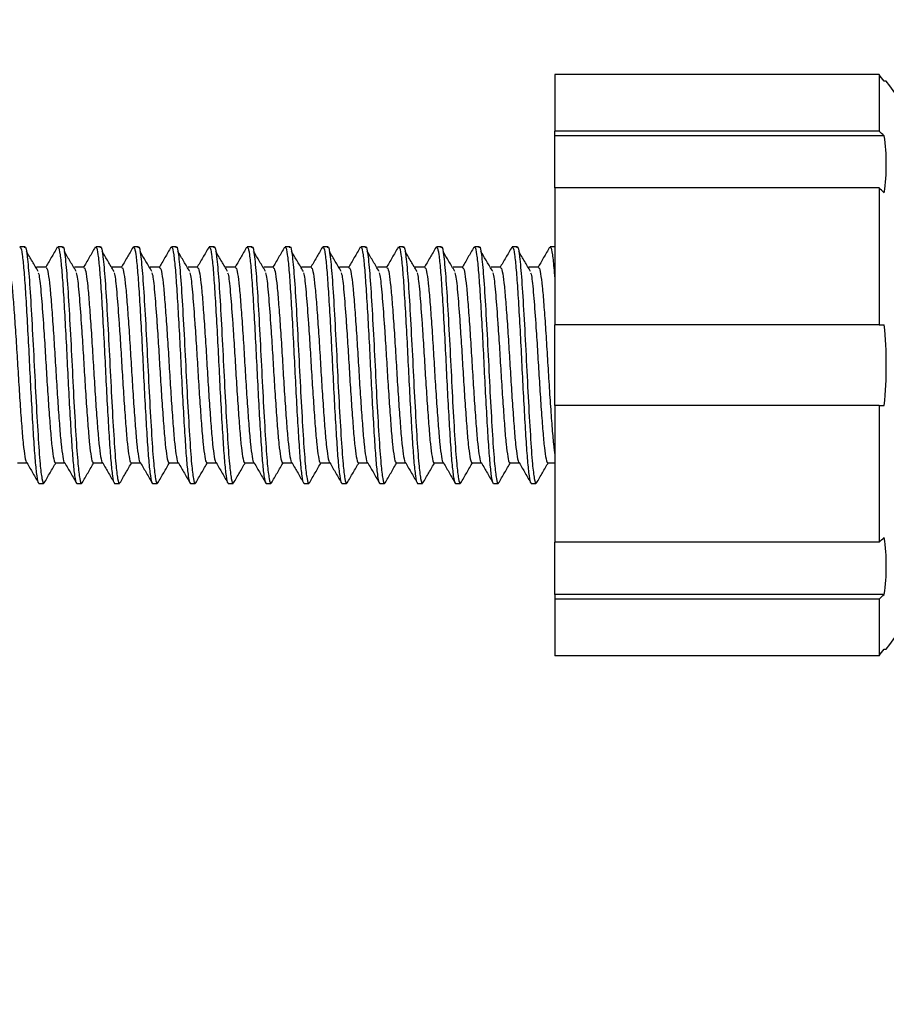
# Model space of a CAD drawing. Header units: millimetres. Extents: x 326 to 586, y 26 to 210.
# Tile 5 of 10: x 431 to 440, y 144 to 154. Entities that reach past the tile are written whole.
import ezdxf

# ---------------------------------------------------------------- set-up
doc = ezdxf.new("R2010")
doc.units = ezdxf.units.MM
doc.header["$PDSIZE"] = -1
doc.layers.add('1轮廓实线层', color=7, linetype='Continuous')
doc.layers.add('7标注层', color=3, linetype='Continuous')
doc.styles.add('SLDTEXTSTYLE5', font='TXT', dxfattribs={"width": 0.7})
doc.dimstyles.new('SLDDIMSTYLE1', dxfattribs={"dimtxt": 3.5, "dimasz": 4.08, "dimexe": 0, "dimexo": 0.0625, "dimgap": 0.875, "dimtad": 2, "dimlfac": 2, "dimrnd": 1e-09, "dimzin": 4, "dimdsep": 46, "dimtxsty": 'SLDTEXTSTYLE5', "dimsah": 1, "dimcen": 0.09, "dimadec": 0, "dimazin": 1, "dimtfac": 1, "dimtmove": 0, "dimatfit": 0, "dimfxl": 1, "dimfrac": 2, "dimtolj": 1, "dimtzin": 12, "dimarcsym": 0})
doc.dimstyles.new('SLDDIMSTYLE2', dxfattribs={"dimtxt": 3.5, "dimasz": 4.08, "dimexe": 0, "dimexo": 0.0625, "dimgap": 0.875, "dimtad": 2, "dimlfac": 2, "dimrnd": 1e-09, "dimzin": 12, "dimdsep": 46, "dimtxsty": 'SLDTEXTSTYLE5', "dimsah": 1, "dimcen": 0.09, "dimadec": 0, "dimazin": 3, "dimtfac": 1, "dimtmove": 0, "dimatfit": 0, "dimfxl": 1, "dimfrac": 2, "dimtolj": 1, "dimtzin": 12, "dimarcsym": 0})

# ---------------------------------------------------------------- blocks, each defined once
blk = doc.blocks.new('_D_3')
at = {"layer": '7标注层', "color": 0, "lineweight": -2, "transparency": 16777216}
for p, q in [((425.953, 153.566), (425.953, 170.45)), ((430.033, 170.45), (444.623, 170.45)), ((448.703, 143.566), (448.703, 170.45))]:
    blk.add_line(p, q, dxfattribs=at)
at = {"layer": '7标注层', "color": 0, "transparency": 16777216}
for points in [[(430.033, 171.13), (430.033, 169.77), (425.953, 170.45)], [(444.623, 171.13), (444.623, 169.77), (448.703, 170.45)]]:
    blk.add_solid(points, dxfattribs=at)
at = {"layer": 'Defpoints', "color": 0, "transparency": 16777216}
for p in [(448.703, 170.45), (425.953, 153.504), (448.703, 143.504)]:
    blk.add_point(p, dxfattribs=at)
at = {"layer": '7标注层', "color": 0, "transparency": 16777216, "insert": (437.117, 174.825), "char_height": 3.5, "attachment_point": 2}
blk.add_mtext('\\A1;45.50', dxfattribs=at)
blk = doc.blocks.new('_D_4')
at = {"layer": '7标注层', "color": 0, "lineweight": -2, "transparency": 16777216}
for p, q in [((436.61, 163.504), (432.53, 163.504)), ((440.69, 150.066), (440.69, 163.504)), ((440.69, 163.504), (448.703, 163.504)), ((448.703, 143.566), (448.703, 163.504)), ((452.783, 163.504), (470.705, 163.504))]:
    blk.add_line(p, q, dxfattribs=at)
at = {"layer": '7标注层', "color": 0, "transparency": 16777216}
for points in [[(436.61, 164.184), (436.61, 162.824), (440.69, 163.504)], [(452.783, 164.184), (452.783, 162.824), (448.703, 163.504)]]:
    blk.add_solid(points, dxfattribs=at)
at = {"layer": 'Defpoints', "color": 0, "transparency": 16777216}
for p in [(440.69, 163.504), (440.69, 150.004), (448.703, 143.504)]:
    blk.add_point(p, dxfattribs=at)
at = {"layer": '7标注层', "color": 0, "transparency": 16777216, "insert": (463.877, 167.879), "char_height": 3.5, "attachment_point": 2}
blk.add_mtext('\\A1;32-13', dxfattribs=at)

msp = doc.modelspace()

# ---------------------------------------------------------------- linework, layer by layer
at = {"layer": '1轮廓实线层'}
for p, q in [((439.626, 153.3246), (436.203, 153.3246)), ((436.203, 153.3246), (436.203, 152.7257)), ((439.626, 153.3246), (439.626, 152.7257)), ((439.703, 153.2539), (439.6803, 153.2539)), ((439.626, 152.7257), (436.203, 152.7257)), ((436.203, 152.6757), (436.203, 152.7257)), ((439.6803, 152.6757), (436.203, 152.6757)), ((436.203, 152.1247), (436.203, 152.6757)), ((439.626, 152.1247), (436.203, 152.1247)), ((436.203, 152.1247), (436.203, 150.6789)), ((439.626, 152.1247), (439.626, 150.6789)), ((430.6029, 151.5039), (430.5529, 151.5039)), ((431.0029, 151.5039), (430.9529, 151.5039)), ((431.4029, 151.5039), (431.3529, 151.5039)), ((431.8029, 151.5039), (431.7529, 151.5039)), ((432.2029, 151.5039), (432.1529, 151.5039)), ((432.6029, 151.5039), (432.5529, 151.5039)), ((433.0029, 151.5039), (432.9529, 151.5039)), ((433.4029, 151.5039), (433.3529, 151.5039)), ((433.8029, 151.5039), (433.7529, 151.5039)), ((434.2029, 151.5039), (434.1529, 151.5039)), ((434.6029, 151.5039), (434.5529, 151.5039)), ((435.0029, 151.5039), (434.9529, 151.5039)), ((435.4029, 151.5039), (435.3529, 151.5039)), ((435.8029, 151.5039), (435.7529, 151.5039)), ((436.203, 151.5039), (436.1529, 151.5039)), ((430.828, 151.2874), (430.728, 151.2874)), ((431.228, 151.2874), (431.128, 151.2874)), ((431.628, 151.2874), (431.528, 151.2874)), ((432.028, 151.2874), (431.928, 151.2874)), ((432.428, 151.2874), (432.328, 151.2874)), ((432.828, 151.2874), (432.728, 151.2874)), ((433.228, 151.2874), (433.128, 151.2874)), ((433.628, 151.2874), (433.528, 151.2874)), ((434.028, 151.2874), (433.928, 151.2874)), ((434.428, 151.2874), (434.328, 151.2874)), ((434.828, 151.2874), (434.728, 151.2874)), ((435.228, 151.2874), (435.128, 151.2874)), ((435.628, 151.2874), (435.528, 151.2874)), ((436.028, 151.2874), (435.928, 151.2874)), ((439.626, 150.6789), (436.203, 150.6789)), ((436.203, 149.8289), (436.203, 150.6789)), ((439.626, 150.6789), (439.6803, 150.6789)), ((439.626, 149.8289), (436.203, 149.8289)), ((436.203, 149.8289), (436.203, 148.3831)), ((439.626, 149.8289), (439.626, 148.3831)), ((439.626, 149.8289), (439.6803, 149.8289)), ((430.528, 149.2204), (430.6269, 149.2204)), ((430.928, 149.2204), (431.0269, 149.2204)), ((431.328, 149.2204), (431.4269, 149.2204)), ((431.728, 149.2204), (431.8269, 149.2204)), ((432.128, 149.2204), (432.2269, 149.2204)), ((432.528, 149.2204), (432.6269, 149.2204)), ((432.928, 149.2204), (433.0269, 149.2204)), ((433.328, 149.2204), (433.4269, 149.2204)), ((433.728, 149.2204), (433.8269, 149.2204)), ((434.128, 149.2204), (434.2269, 149.2204)), ((434.528, 149.2204), (434.6269, 149.2204)), ((434.928, 149.2204), (435.0269, 149.2204)), ((435.328, 149.2204), (435.4269, 149.2204)), ((435.728, 149.2204), (435.8269, 149.2204)), ((436.128, 149.2204), (436.203, 149.2204)), ((430.753, 149.0039), (430.803, 149.0039)), ((431.153, 149.0039), (431.203, 149.0039)), ((431.553, 149.0039), (431.603, 149.0039)), ((431.953, 149.0039), (432.003, 149.0039)), ((432.353, 149.0039), (432.403, 149.0039)), ((432.753, 149.0039), (432.803, 149.0039)), ((433.153, 149.0039), (433.203, 149.0039)), ((433.553, 149.0039), (433.603, 149.0039)), ((433.953, 149.0039), (434.003, 149.0039)), ((434.353, 149.0039), (434.403, 149.0039)), ((434.753, 149.0039), (434.803, 149.0039)), ((435.153, 149.0039), (435.203, 149.0039)), ((435.553, 149.0039), (435.603, 149.0039)), ((435.953, 149.0039), (436.003, 149.0039)), ((439.626, 148.3831), (436.203, 148.3831)), ((436.203, 147.832), (436.203, 148.3831)), ((439.6803, 147.832), (436.203, 147.832)), ((436.203, 147.832), (436.203, 147.782)), ((439.626, 147.782), (436.203, 147.782)), ((436.203, 147.782), (436.203, 147.1831)), ((439.626, 147.782), (439.626, 147.1831)), ((439.6803, 147.2539), (439.703, 147.2539)), ((439.626, 147.1831), (436.203, 147.1831))]:
    msp.add_line(p, q, dxfattribs=at)
for centre, radius, start, end in [((435.703, 150.2539), 4.9819, 37.02614, 38.052), ((435.703, 150.2539), 5, 14.47751, 36.8699), ((436.9448, 149.7576), 3.9998, 46.85013, 47.90814), ((437.6964, 152.3752), 2.0066, 351.38661, 8.61339), ((436.9448, 149.1565), 3.9998, 46.85013, 47.90814), ((435.703, 150.2539), 4, 353.90081, 6.09919), ((435.703, 150.2539), 5, 323.1301, 345.52249), ((436.9448, 151.3512), 3.9998, 312.09186, 313.14987), ((437.6964, 148.1326), 2.0066, 351.38661, 8.61339), ((436.9448, 150.7502), 3.9998, 312.09186, 313.14987), ((435.703, 150.2539), 4.9819, 321.948, 322.97386)]:
    msp.add_arc(centre, radius, start, end, dxfattribs=at)
for points, knots in [([(430.5529, 151.4936), (430.555, 151.4963), (430.5626, 151.5059), (430.5764, 151.4299), (430.594, 151.2714), (430.6101, 151.0351), (430.6276, 150.7448), (430.6451, 150.419), (430.6612, 150.0817), (430.6787, 149.7564), (430.6962, 149.4672), (430.7122, 149.2321), (430.7299, 149.0756), (430.7434, 149.0016), (430.7507, 149.0111), (430.7524, 149.0135)], [0, 0, 0, 0, 0.0321228, 0.1179713, 0.2040856, 0.2882894, 0.3742477, 0.460273, 0.5444687, 0.6305244, 0.7164482, 0.8006599, 0.8868005, 0.9726105, 1, 1, 1, 1]), ([(430.6029, 151.493), (430.6041, 151.4965), (430.6128, 151.5207), (430.6297, 151.4123), (430.6523, 151.1694), (430.6747, 150.797), (430.6981, 150.3608), (430.7198, 149.9087), (430.7437, 149.5026), (430.7638, 149.2067), (430.7847, 149.0419), (430.7989, 148.9924), (430.8068, 149.0095), (430.8088, 149.0137)], [0, 0, 0, 0, 0.0182436, 0.1289293, 0.2391321, 0.3490723, 0.4599398, 0.5692547, 0.680503, 0.7895354, 0.8809612, 0.9710452, 1, 1, 1, 1]), ([(430.9471, 151.4981), (430.926, 151.4618), (430.884, 151.3893), (430.842, 151.3169), (430.8209, 151.2807)], [0, 0, 0, 0, 0.5001527, 1, 1, 1, 1]), ([(430.9529, 151.4936), (430.955, 151.4963), (430.9626, 151.5059), (430.9764, 151.4299), (430.994, 151.2714), (431.0101, 151.0351), (431.0276, 150.7448), (431.0451, 150.419), (431.0612, 150.0817), (431.0787, 149.7564), (431.0962, 149.4672), (431.1122, 149.2321), (431.1299, 149.0756), (431.1434, 149.0016), (431.1507, 149.0111), (431.1524, 149.0135)], [0, 0, 0, 0, 0.0321228, 0.1179713, 0.2040856, 0.2882894, 0.3742477, 0.460273, 0.5444687, 0.6305244, 0.7164482, 0.8006599, 0.8868005, 0.9726105, 1, 1, 1, 1]), ([(431.0029, 151.493), (431.0041, 151.4965), (431.0128, 151.5207), (431.0297, 151.4123), (431.0523, 151.1694), (431.0747, 150.797), (431.0981, 150.3608), (431.1198, 149.9087), (431.1437, 149.5026), (431.1638, 149.2067), (431.1847, 149.0419), (431.1989, 148.9924), (431.2068, 149.0095), (431.2088, 149.0137)], [0, 0, 0, 0, 0.0182436, 0.1289293, 0.2391321, 0.3490723, 0.4599398, 0.5692547, 0.680503, 0.7895354, 0.8809612, 0.9710452, 1, 1, 1, 1]), ([(431.3471, 151.4981), (431.326, 151.4618), (431.284, 151.3893), (431.242, 151.3169), (431.2209, 151.2807)], [0, 0, 0, 0, 0.5001527, 1, 1, 1, 1]), ([(431.3529, 151.4936), (431.355, 151.4963), (431.3626, 151.5059), (431.3764, 151.4299), (431.394, 151.2714), (431.4101, 151.0351), (431.4276, 150.7448), (431.4451, 150.419), (431.4612, 150.0817), (431.4787, 149.7564), (431.4962, 149.4672), (431.5122, 149.2321), (431.5299, 149.0756), (431.5434, 149.0016), (431.5507, 149.0111), (431.5524, 149.0135)], [0, 0, 0, 0, 0.0321228, 0.1179713, 0.2040856, 0.2882894, 0.3742477, 0.460273, 0.5444687, 0.6305244, 0.7164482, 0.8006599, 0.8868005, 0.9726105, 1, 1, 1, 1]), ([(431.4029, 151.493), (431.4041, 151.4965), (431.4128, 151.5207), (431.4297, 151.4123), (431.4523, 151.1694), (431.4747, 150.797), (431.4981, 150.3608), (431.5198, 149.9087), (431.5437, 149.5026), (431.5638, 149.2067), (431.5847, 149.0419), (431.5989, 148.9924), (431.6068, 149.0095), (431.6088, 149.0137)], [0, 0, 0, 0, 0.0182436, 0.1289293, 0.2391321, 0.3490723, 0.4599398, 0.5692547, 0.680503, 0.7895354, 0.8809612, 0.9710452, 1, 1, 1, 1]), ([(431.7471, 151.4981), (431.726, 151.4618), (431.684, 151.3893), (431.642, 151.3169), (431.6209, 151.2807)], [0, 0, 0, 0, 0.5001527, 1, 1, 1, 1]), ([(431.7529, 151.4936), (431.755, 151.4963), (431.7626, 151.5059), (431.7764, 151.4299), (431.794, 151.2714), (431.8101, 151.0351), (431.8276, 150.7448), (431.8451, 150.419), (431.8612, 150.0817), (431.8787, 149.7564), (431.8962, 149.4672), (431.9122, 149.2321), (431.9299, 149.0756), (431.9434, 149.0016), (431.9507, 149.0111), (431.9524, 149.0135)], [0, 0, 0, 0, 0.0321228, 0.1179713, 0.2040856, 0.2882894, 0.3742477, 0.460273, 0.5444687, 0.6305244, 0.7164482, 0.8006599, 0.8868005, 0.9726105, 1, 1, 1, 1]), ([(431.8029, 151.493), (431.8041, 151.4965), (431.8128, 151.5207), (431.8297, 151.4123), (431.8523, 151.1694), (431.8747, 150.797), (431.8981, 150.3608), (431.9198, 149.9087), (431.9437, 149.5026), (431.9638, 149.2067), (431.9847, 149.0419), (431.9989, 148.9924), (432.0068, 149.0095), (432.0088, 149.0137)], [0, 0, 0, 0, 0.0182436, 0.1289293, 0.2391321, 0.3490723, 0.4599398, 0.5692547, 0.680503, 0.7895354, 0.8809612, 0.9710452, 1, 1, 1, 1]), ([(432.1471, 151.4981), (432.126, 151.4618), (432.084, 151.3893), (432.042, 151.3169), (432.0209, 151.2807)], [0, 0, 0, 0, 0.5001527, 1, 1, 1, 1]), ([(432.1529, 151.4936), (432.155, 151.4963), (432.1626, 151.5059), (432.1764, 151.4299), (432.194, 151.2714), (432.2101, 151.0351), (432.2276, 150.7448), (432.2451, 150.419), (432.2612, 150.0817), (432.2787, 149.7564), (432.2962, 149.4672), (432.3122, 149.2321), (432.3299, 149.0756), (432.3434, 149.0016), (432.3507, 149.0111), (432.3524, 149.0135)], [0, 0, 0, 0, 0.0321228, 0.1179713, 0.2040856, 0.2882894, 0.3742477, 0.460273, 0.5444687, 0.6305244, 0.7164482, 0.8006599, 0.8868005, 0.9726105, 1, 1, 1, 1]), ([(432.2029, 151.493), (432.2041, 151.4965), (432.2128, 151.5207), (432.2297, 151.4123), (432.2523, 151.1694), (432.2747, 150.797), (432.2981, 150.3608), (432.3198, 149.9087), (432.3437, 149.5026), (432.3638, 149.2067), (432.3847, 149.0419), (432.3989, 148.9924), (432.4068, 149.0095), (432.4088, 149.0137)], [0, 0, 0, 0, 0.0182436, 0.1289293, 0.2391321, 0.3490723, 0.4599398, 0.5692547, 0.680503, 0.7895354, 0.8809612, 0.9710452, 1, 1, 1, 1]), ([(432.5471, 151.4981), (432.526, 151.4618), (432.484, 151.3893), (432.442, 151.3169), (432.4209, 151.2807)], [0, 0, 0, 0, 0.5001527, 1, 1, 1, 1]), ([(432.5529, 151.4936), (432.555, 151.4963), (432.5626, 151.5059), (432.5764, 151.4299), (432.594, 151.2714), (432.6101, 151.0351), (432.6276, 150.7448), (432.6451, 150.419), (432.6612, 150.0817), (432.6787, 149.7564), (432.6962, 149.4672), (432.7122, 149.2321), (432.7299, 149.0756), (432.7434, 149.0016), (432.7507, 149.0111), (432.7524, 149.0135)], [0, 0, 0, 0, 0.0321228, 0.1179713, 0.2040856, 0.2882894, 0.3742477, 0.460273, 0.5444687, 0.6305244, 0.7164482, 0.8006599, 0.8868005, 0.9726105, 1, 1, 1, 1]), ([(432.6029, 151.493), (432.6041, 151.4965), (432.6128, 151.5207), (432.6297, 151.4123), (432.6523, 151.1694), (432.6747, 150.797), (432.6981, 150.3608), (432.7198, 149.9087), (432.7437, 149.5026), (432.7638, 149.2067), (432.7847, 149.0419), (432.7989, 148.9924), (432.8068, 149.0095), (432.8088, 149.0137)], [0, 0, 0, 0, 0.0182436, 0.1289293, 0.2391321, 0.3490723, 0.4599398, 0.5692547, 0.680503, 0.7895354, 0.8809612, 0.9710452, 1, 1, 1, 1]), ([(432.9471, 151.4981), (432.926, 151.4618), (432.884, 151.3893), (432.842, 151.3169), (432.8209, 151.2807)], [0, 0, 0, 0, 0.5001527, 1, 1, 1, 1]), ([(432.9529, 151.4936), (432.955, 151.4963), (432.9626, 151.5059), (432.9764, 151.4299), (432.994, 151.2714), (433.0101, 151.0351), (433.0276, 150.7448), (433.0451, 150.419), (433.0612, 150.0817), (433.0787, 149.7564), (433.0962, 149.4672), (433.1122, 149.2321), (433.1299, 149.0756), (433.1434, 149.0016), (433.1507, 149.0111), (433.1524, 149.0135)], [0, 0, 0, 0, 0.0321228, 0.1179713, 0.2040856, 0.2882894, 0.3742477, 0.460273, 0.5444687, 0.6305244, 0.7164482, 0.8006599, 0.8868005, 0.9726105, 1, 1, 1, 1]), ([(433.0029, 151.493), (433.0041, 151.4965), (433.0128, 151.5207), (433.0297, 151.4123), (433.0523, 151.1694), (433.0747, 150.797), (433.0981, 150.3608), (433.1198, 149.9087), (433.1437, 149.5026), (433.1638, 149.2067), (433.1847, 149.0419), (433.1989, 148.9924), (433.2068, 149.0095), (433.2088, 149.0137)], [0, 0, 0, 0, 0.0182436, 0.1289293, 0.2391321, 0.3490723, 0.4599398, 0.5692547, 0.680503, 0.7895354, 0.8809612, 0.9710452, 1, 1, 1, 1]), ([(433.3471, 151.4981), (433.326, 151.4618), (433.284, 151.3893), (433.242, 151.3169), (433.2209, 151.2807)], [0, 0, 0, 0, 0.5001527, 1, 1, 1, 1]), ([(433.3529, 151.4936), (433.355, 151.4963), (433.3626, 151.5059), (433.3764, 151.4299), (433.394, 151.2714), (433.4101, 151.0351), (433.4276, 150.7448), (433.4451, 150.419), (433.4612, 150.0817), (433.4787, 149.7564), (433.4962, 149.4672), (433.5122, 149.2321), (433.5299, 149.0756), (433.5434, 149.0016), (433.5507, 149.0111), (433.5524, 149.0135)], [0, 0, 0, 0, 0.0321228, 0.1179713, 0.2040856, 0.2882894, 0.3742477, 0.460273, 0.5444687, 0.6305244, 0.7164482, 0.8006599, 0.8868005, 0.9726105, 1, 1, 1, 1]), ([(433.4029, 151.493), (433.4041, 151.4965), (433.4128, 151.5207), (433.4297, 151.4123), (433.4523, 151.1694), (433.4747, 150.797), (433.4981, 150.3608), (433.5198, 149.9087), (433.5437, 149.5026), (433.5638, 149.2067), (433.5847, 149.0419), (433.5989, 148.9924), (433.6068, 149.0095), (433.6088, 149.0137)], [0, 0, 0, 0, 0.0182436, 0.1289293, 0.2391321, 0.3490723, 0.4599398, 0.5692547, 0.680503, 0.7895354, 0.8809612, 0.9710452, 1, 1, 1, 1]), ([(433.7471, 151.4981), (433.726, 151.4618), (433.684, 151.3893), (433.642, 151.3169), (433.6209, 151.2807)], [0, 0, 0, 0, 0.5001527, 1, 1, 1, 1]), ([(433.7529, 151.4936), (433.755, 151.4963), (433.7626, 151.5059), (433.7764, 151.4299), (433.794, 151.2714), (433.8101, 151.0351), (433.8276, 150.7448), (433.8451, 150.419), (433.8612, 150.0817), (433.8787, 149.7564), (433.8962, 149.4672), (433.9122, 149.2321), (433.9299, 149.0756), (433.9434, 149.0016), (433.9507, 149.0111), (433.9524, 149.0135)], [0, 0, 0, 0, 0.0321228, 0.1179713, 0.2040856, 0.2882894, 0.3742477, 0.460273, 0.5444687, 0.6305244, 0.7164482, 0.8006599, 0.8868005, 0.9726105, 1, 1, 1, 1]), ([(433.8029, 151.493), (433.8041, 151.4965), (433.8128, 151.5207), (433.8297, 151.4123), (433.8523, 151.1694), (433.8747, 150.797), (433.8981, 150.3608), (433.9198, 149.9087), (433.9437, 149.5026), (433.9638, 149.2067), (433.9847, 149.0419), (433.9989, 148.9924), (434.0068, 149.0095), (434.0088, 149.0137)], [0, 0, 0, 0, 0.0182436, 0.1289293, 0.2391321, 0.3490723, 0.4599398, 0.5692547, 0.680503, 0.7895354, 0.8809612, 0.9710452, 1, 1, 1, 1]), ([(434.1471, 151.4981), (434.126, 151.4618), (434.084, 151.3893), (434.042, 151.3169), (434.0209, 151.2807)], [0, 0, 0, 0, 0.5001527, 1, 1, 1, 1]), ([(434.1529, 151.4936), (434.155, 151.4963), (434.1626, 151.5059), (434.1764, 151.4299), (434.194, 151.2714), (434.2101, 151.0351), (434.2276, 150.7448), (434.2451, 150.419), (434.2612, 150.0817), (434.2787, 149.7564), (434.2962, 149.4672), (434.3122, 149.2321), (434.3299, 149.0756), (434.3434, 149.0016), (434.3507, 149.0111), (434.3524, 149.0135)], [0, 0, 0, 0, 0.0321228, 0.1179713, 0.2040856, 0.2882894, 0.3742477, 0.460273, 0.5444687, 0.6305244, 0.7164482, 0.8006599, 0.8868005, 0.9726105, 1, 1, 1, 1]), ([(434.2029, 151.493), (434.2041, 151.4965), (434.2128, 151.5207), (434.2297, 151.4123), (434.2523, 151.1694), (434.2747, 150.797), (434.2981, 150.3608), (434.3198, 149.9087), (434.3437, 149.5026), (434.3638, 149.2067), (434.3847, 149.0419), (434.3989, 148.9924), (434.4068, 149.0095), (434.4088, 149.0137)], [0, 0, 0, 0, 0.0182436, 0.1289293, 0.2391321, 0.3490723, 0.4599398, 0.5692547, 0.680503, 0.7895354, 0.8809612, 0.9710452, 1, 1, 1, 1]), ([(434.5471, 151.4981), (434.526, 151.4618), (434.484, 151.3893), (434.442, 151.3169), (434.4209, 151.2807)], [0, 0, 0, 0, 0.5001527, 1, 1, 1, 1]), ([(434.5529, 151.4936), (434.555, 151.4963), (434.5626, 151.5059), (434.5764, 151.4299), (434.594, 151.2714), (434.6101, 151.0351), (434.6276, 150.7448), (434.6451, 150.419), (434.6612, 150.0817), (434.6787, 149.7564), (434.6962, 149.4672), (434.7122, 149.2321), (434.7299, 149.0756), (434.7434, 149.0016), (434.7507, 149.0111), (434.7524, 149.0135)], [0, 0, 0, 0, 0.0321228, 0.1179713, 0.2040856, 0.2882894, 0.3742477, 0.460273, 0.5444687, 0.6305244, 0.7164482, 0.8006599, 0.8868005, 0.9726105, 1, 1, 1, 1]), ([(434.6029, 151.493), (434.6041, 151.4965), (434.6128, 151.5207), (434.6297, 151.4123), (434.6523, 151.1694), (434.6747, 150.797), (434.6981, 150.3608), (434.7198, 149.9087), (434.7437, 149.5026), (434.7638, 149.2067), (434.7847, 149.0419), (434.7989, 148.9924), (434.8068, 149.0095), (434.8088, 149.0137)], [0, 0, 0, 0, 0.0182436, 0.1289293, 0.2391321, 0.3490723, 0.4599398, 0.5692547, 0.680503, 0.7895354, 0.8809612, 0.9710452, 1, 1, 1, 1]), ([(434.9471, 151.4981), (434.926, 151.4618), (434.884, 151.3893), (434.842, 151.3169), (434.8209, 151.2807)], [0, 0, 0, 0, 0.5001527, 1, 1, 1, 1]), ([(434.9529, 151.4936), (434.955, 151.4963), (434.9626, 151.5059), (434.9764, 151.4299), (434.994, 151.2714), (435.0101, 151.0351), (435.0276, 150.7448), (435.0451, 150.419), (435.0612, 150.0817), (435.0787, 149.7564), (435.0962, 149.4672), (435.1122, 149.2321), (435.1299, 149.0756), (435.1434, 149.0016), (435.1507, 149.0111), (435.1524, 149.0135)], [0, 0, 0, 0, 0.0321228, 0.1179713, 0.2040856, 0.2882894, 0.3742477, 0.460273, 0.5444687, 0.6305244, 0.7164482, 0.8006599, 0.8868005, 0.9726105, 1, 1, 1, 1]), ([(435.0029, 151.493), (435.0041, 151.4965), (435.0128, 151.5207), (435.0297, 151.4123), (435.0523, 151.1694), (435.0747, 150.797), (435.0981, 150.3608), (435.1198, 149.9087), (435.1437, 149.5026), (435.1638, 149.2067), (435.1847, 149.0419), (435.1989, 148.9924), (435.2068, 149.0095), (435.2088, 149.0137)], [0, 0, 0, 0, 0.0182436, 0.1289293, 0.2391321, 0.3490723, 0.4599398, 0.5692547, 0.680503, 0.7895354, 0.8809612, 0.9710452, 1, 1, 1, 1]), ([(435.3471, 151.4981), (435.326, 151.4618), (435.284, 151.3893), (435.242, 151.3169), (435.2209, 151.2807)], [0, 0, 0, 0, 0.5001527, 1, 1, 1, 1]), ([(435.3529, 151.4936), (435.355, 151.4963), (435.3626, 151.5059), (435.3764, 151.4299), (435.394, 151.2714), (435.4101, 151.0351), (435.4276, 150.7448), (435.4451, 150.419), (435.4612, 150.0817), (435.4787, 149.7564), (435.4962, 149.4672), (435.5122, 149.2321), (435.5299, 149.0756), (435.5434, 149.0016), (435.5507, 149.0111), (435.5524, 149.0135)], [0, 0, 0, 0, 0.0321228, 0.1179713, 0.2040856, 0.2882894, 0.3742477, 0.460273, 0.5444687, 0.6305244, 0.7164482, 0.8006599, 0.8868005, 0.9726105, 1, 1, 1, 1]), ([(435.4029, 151.493), (435.4041, 151.4965), (435.4128, 151.5207), (435.4297, 151.4123), (435.4523, 151.1694), (435.4747, 150.797), (435.4981, 150.3608), (435.5198, 149.9087), (435.5437, 149.5026), (435.5638, 149.2067), (435.5847, 149.0419), (435.5989, 148.9924), (435.6068, 149.0095), (435.6088, 149.0137)], [0, 0, 0, 0, 0.0182436, 0.1289293, 0.2391321, 0.3490723, 0.4599398, 0.5692547, 0.680503, 0.7895354, 0.8809612, 0.9710452, 1, 1, 1, 1]), ([(435.7471, 151.4981), (435.726, 151.4618), (435.684, 151.3893), (435.642, 151.3169), (435.6209, 151.2807)], [0, 0, 0, 0, 0.5001527, 1, 1, 1, 1]), ([(435.7529, 151.4936), (435.755, 151.4963), (435.7626, 151.5059), (435.7764, 151.4299), (435.794, 151.2714), (435.8101, 151.0351), (435.8276, 150.7448), (435.8451, 150.419), (435.8612, 150.0817), (435.8787, 149.7564), (435.8962, 149.4672), (435.9122, 149.2321), (435.9299, 149.0756), (435.9434, 149.0016), (435.9507, 149.0111), (435.9524, 149.0135)], [0, 0, 0, 0, 0.0321228, 0.1179713, 0.2040856, 0.2882894, 0.3742477, 0.460273, 0.5444687, 0.6305244, 0.7164482, 0.8006599, 0.8868005, 0.9726105, 1, 1, 1, 1]), ([(435.8029, 151.493), (435.8041, 151.4965), (435.8128, 151.5207), (435.8297, 151.4123), (435.8523, 151.1694), (435.8747, 150.797), (435.8981, 150.3608), (435.9198, 149.9087), (435.9437, 149.5026), (435.9638, 149.2067), (435.9847, 149.0419), (435.9989, 148.9924), (436.0068, 149.0095), (436.0088, 149.0137)], [0, 0, 0, 0, 0.0182436, 0.1289293, 0.2391321, 0.3490723, 0.4599398, 0.5692547, 0.680503, 0.7895354, 0.8809612, 0.9710452, 1, 1, 1, 1]), ([(436.1471, 151.4981), (436.126, 151.4618), (436.084, 151.3893), (436.042, 151.3169), (436.0209, 151.2807)], [0, 0, 0, 0, 0.5001527, 1, 1, 1, 1]), ([(436.1529, 151.4936), (436.155, 151.4963), (436.1626, 151.506), (436.1764, 151.4294), (436.1915, 151.2963), (436.2, 151.179), (436.203, 151.1378)], [0, 0, 0, 0, 0.1280692, 0.4703356, 0.8136618, 1, 1, 1, 1]), ([(430.7464, 151.2435), (430.7255, 151.2785), (430.6836, 151.3485), (430.6418, 151.4188), (430.6209, 151.4539)], [0, 0, 0, 0, 0.4999649, 1, 1, 1, 1]), ([(431.1464, 151.2435), (431.1255, 151.2785), (431.0836, 151.3485), (431.0418, 151.4188), (431.0209, 151.4539)], [0, 0, 0, 0, 0.4999649, 1, 1, 1, 1]), ([(431.5464, 151.2435), (431.5255, 151.2785), (431.4836, 151.3485), (431.4418, 151.4188), (431.4209, 151.4539)], [0, 0, 0, 0, 0.4999649, 1, 1, 1, 1]), ([(431.9464, 151.2435), (431.9255, 151.2785), (431.8836, 151.3485), (431.8418, 151.4188), (431.8209, 151.4539)], [0, 0, 0, 0, 0.4999649, 1, 1, 1, 1]), ([(432.3464, 151.2435), (432.3255, 151.2785), (432.2836, 151.3485), (432.2418, 151.4188), (432.2209, 151.4539)], [0, 0, 0, 0, 0.4999649, 1, 1, 1, 1]), ([(432.7464, 151.2435), (432.7255, 151.2785), (432.6836, 151.3485), (432.6418, 151.4188), (432.6209, 151.4539)], [0, 0, 0, 0, 0.4999649, 1, 1, 1, 1]), ([(433.1464, 151.2435), (433.1255, 151.2785), (433.0836, 151.3485), (433.0418, 151.4188), (433.0209, 151.4539)], [0, 0, 0, 0, 0.4999649, 1, 1, 1, 1]), ([(433.5464, 151.2435), (433.5255, 151.2785), (433.4836, 151.3485), (433.4418, 151.4188), (433.4209, 151.4539)], [0, 0, 0, 0, 0.4999649, 1, 1, 1, 1]), ([(433.9464, 151.2435), (433.9255, 151.2785), (433.8836, 151.3485), (433.8418, 151.4188), (433.8209, 151.4539)], [0, 0, 0, 0, 0.4999649, 1, 1, 1, 1]), ([(434.3464, 151.2435), (434.3255, 151.2785), (434.2836, 151.3485), (434.2418, 151.4188), (434.2209, 151.4539)], [0, 0, 0, 0, 0.4999649, 1, 1, 1, 1]), ([(434.7464, 151.2435), (434.7255, 151.2785), (434.6836, 151.3485), (434.6418, 151.4188), (434.6209, 151.4539)], [0, 0, 0, 0, 0.4999649, 1, 1, 1, 1]), ([(435.1464, 151.2435), (435.1255, 151.2785), (435.0836, 151.3485), (435.0418, 151.4188), (435.0209, 151.4539)], [0, 0, 0, 0, 0.4999649, 1, 1, 1, 1]), ([(435.5464, 151.2435), (435.5255, 151.2785), (435.4836, 151.3485), (435.4418, 151.4188), (435.4209, 151.4539)], [0, 0, 0, 0, 0.4999649, 1, 1, 1, 1]), ([(435.9464, 151.2435), (435.9255, 151.2785), (435.8836, 151.3485), (435.8418, 151.4188), (435.8209, 151.4539)], [0, 0, 0, 0, 0.4999649, 1, 1, 1, 1]), ([(430.428, 151.2799), (430.43, 151.2817), (430.4376, 151.2882), (430.4514, 151.2265), (430.469, 151.0951), (430.4851, 150.8998), (430.5026, 150.6598), (430.5201, 150.3904), (430.5362, 150.1115), (430.5537, 149.8426), (430.5712, 149.6035), (430.5872, 149.409), (430.6049, 149.2799), (430.6182, 149.2189), (430.6253, 149.2263), (430.6268, 149.228)], [0, 0, 0, 0, 0.0320541, 0.1181745, 0.2045622, 0.2890288, 0.3752596, 0.4615579, 0.5460163, 0.632345, 0.7185413, 0.8030158, 0.8894299, 0.9755116, 1, 1, 1, 1]), ([(430.7465, 151.229), (430.7492, 151.2205), (430.7595, 151.1879), (430.7774, 151.0034), (430.7931, 150.7915), (430.8077, 150.581), (430.8203, 150.3874), (430.8362, 150.1106), (430.8537, 149.8426), (430.8712, 149.6034), (430.8872, 149.4091), (430.9049, 149.2795), (430.9186, 149.218), (430.9261, 149.2265), (430.928, 149.2287)], [0, 0, 0, 0, 0.0438565, 0.16878347, 0.29341202, 0.31037436, 0.40394893, 0.49554186, 0.59018489, 0.68468258, 0.77729275, 0.87202936, 0.96640153, 1, 1, 1, 1]), ([(430.828, 151.2799), (430.83, 151.2817), (430.8376, 151.2882), (430.8514, 151.2265), (430.869, 151.0951), (430.8851, 150.8998), (430.9026, 150.6598), (430.9201, 150.3904), (430.9362, 150.1115), (430.9537, 149.8426), (430.9712, 149.6035), (430.9872, 149.409), (431.0049, 149.2799), (431.0182, 149.2189), (431.0253, 149.2263), (431.0268, 149.228)], [0, 0, 0, 0, 0.0320541, 0.1181745, 0.2045622, 0.2890288, 0.3752596, 0.4615579, 0.5460163, 0.632345, 0.7185413, 0.8030158, 0.8894299, 0.9755116, 1, 1, 1, 1]), ([(431.1465, 151.229), (431.1492, 151.2205), (431.1595, 151.1879), (431.1774, 151.0034), (431.1931, 150.7915), (431.2077, 150.581), (431.2203, 150.3874), (431.2362, 150.1106), (431.2537, 149.8426), (431.2712, 149.6034), (431.2872, 149.4091), (431.3049, 149.2795), (431.3186, 149.218), (431.3261, 149.2265), (431.328, 149.2287)], [0, 0, 0, 0, 0.0438565, 0.16878347, 0.29341202, 0.31037436, 0.40394893, 0.49554186, 0.59018489, 0.68468258, 0.77729275, 0.87202936, 0.96640153, 1, 1, 1, 1]), ([(431.228, 151.2799), (431.23, 151.2817), (431.2376, 151.2882), (431.2514, 151.2265), (431.269, 151.0951), (431.2851, 150.8998), (431.3026, 150.6598), (431.3201, 150.3904), (431.3362, 150.1115), (431.3537, 149.8426), (431.3712, 149.6035), (431.3872, 149.409), (431.4049, 149.2799), (431.4182, 149.2189), (431.4253, 149.2263), (431.4268, 149.228)], [0, 0, 0, 0, 0.0320541, 0.1181745, 0.2045622, 0.2890288, 0.3752596, 0.4615579, 0.5460163, 0.632345, 0.7185413, 0.8030158, 0.8894299, 0.9755116, 1, 1, 1, 1]), ([(431.5465, 151.229), (431.5492, 151.2205), (431.5595, 151.1879), (431.5774, 151.0034), (431.5931, 150.7915), (431.6077, 150.581), (431.6203, 150.3874), (431.6362, 150.1106), (431.6537, 149.8426), (431.6712, 149.6034), (431.6872, 149.4091), (431.7049, 149.2795), (431.7186, 149.218), (431.7261, 149.2265), (431.728, 149.2287)], [0, 0, 0, 0, 0.0438565, 0.16878347, 0.29341202, 0.31037436, 0.40394893, 0.49554186, 0.59018489, 0.68468258, 0.77729275, 0.87202936, 0.96640153, 1, 1, 1, 1]), ([(431.628, 151.2799), (431.63, 151.2817), (431.6376, 151.2882), (431.6514, 151.2265), (431.669, 151.0951), (431.6851, 150.8998), (431.7026, 150.6598), (431.7201, 150.3904), (431.7362, 150.1115), (431.7537, 149.8426), (431.7712, 149.6035), (431.7872, 149.409), (431.8049, 149.2799), (431.8182, 149.2189), (431.8253, 149.2263), (431.8268, 149.228)], [0, 0, 0, 0, 0.0320541, 0.1181745, 0.2045622, 0.2890288, 0.3752596, 0.4615579, 0.5460163, 0.632345, 0.7185413, 0.8030158, 0.8894299, 0.9755116, 1, 1, 1, 1]), ([(431.9465, 151.229), (431.9492, 151.2205), (431.9595, 151.1879), (431.9774, 151.0034), (431.9931, 150.7915), (432.0077, 150.581), (432.0203, 150.3874), (432.0362, 150.1106), (432.0537, 149.8426), (432.0712, 149.6034), (432.0872, 149.4091), (432.1049, 149.2795), (432.1186, 149.218), (432.1261, 149.2265), (432.128, 149.2287)], [0, 0, 0, 0, 0.0438565, 0.16878347, 0.29341202, 0.31037436, 0.40394893, 0.49554186, 0.59018489, 0.68468258, 0.77729275, 0.87202936, 0.96640153, 1, 1, 1, 1]), ([(432.028, 151.2799), (432.03, 151.2817), (432.0376, 151.2882), (432.0514, 151.2265), (432.069, 151.0951), (432.0851, 150.8998), (432.1026, 150.6598), (432.1201, 150.3904), (432.1362, 150.1115), (432.1537, 149.8426), (432.1712, 149.6035), (432.1872, 149.409), (432.2049, 149.2799), (432.2182, 149.2189), (432.2253, 149.2263), (432.2268, 149.228)], [0, 0, 0, 0, 0.0320541, 0.1181745, 0.2045622, 0.2890288, 0.3752596, 0.4615579, 0.5460163, 0.632345, 0.7185413, 0.8030158, 0.8894299, 0.9755116, 1, 1, 1, 1]), ([(432.3465, 151.229), (432.3492, 151.2205), (432.3595, 151.1879), (432.3774, 151.0034), (432.3931, 150.7915), (432.4077, 150.581), (432.4203, 150.3874), (432.4362, 150.1106), (432.4537, 149.8426), (432.4712, 149.6034), (432.4872, 149.4091), (432.5049, 149.2795), (432.5186, 149.218), (432.5261, 149.2265), (432.528, 149.2287)], [0, 0, 0, 0, 0.0438565, 0.16878347, 0.29341202, 0.31037436, 0.40394893, 0.49554186, 0.59018489, 0.68468258, 0.77729275, 0.87202936, 0.96640153, 1, 1, 1, 1]), ([(432.428, 151.2799), (432.43, 151.2817), (432.4376, 151.2882), (432.4514, 151.2265), (432.469, 151.0951), (432.4851, 150.8998), (432.5026, 150.6598), (432.5201, 150.3904), (432.5362, 150.1115), (432.5537, 149.8426), (432.5712, 149.6035), (432.5872, 149.409), (432.6049, 149.2799), (432.6182, 149.2189), (432.6253, 149.2263), (432.6268, 149.228)], [0, 0, 0, 0, 0.0320541, 0.1181745, 0.2045622, 0.2890288, 0.3752596, 0.4615579, 0.5460163, 0.632345, 0.7185413, 0.8030158, 0.8894299, 0.9755116, 1, 1, 1, 1]), ([(432.7465, 151.229), (432.7492, 151.2205), (432.7595, 151.1879), (432.7774, 151.0034), (432.7931, 150.7915), (432.8077, 150.581), (432.8203, 150.3874), (432.8362, 150.1106), (432.8537, 149.8426), (432.8712, 149.6034), (432.8872, 149.4091), (432.9049, 149.2795), (432.9186, 149.218), (432.9261, 149.2265), (432.928, 149.2287)], [0, 0, 0, 0, 0.0438565, 0.16878347, 0.29341202, 0.31037436, 0.40394893, 0.49554186, 0.59018489, 0.68468258, 0.77729275, 0.87202936, 0.96640153, 1, 1, 1, 1]), ([(432.828, 151.2799), (432.83, 151.2817), (432.8376, 151.2882), (432.8514, 151.2265), (432.869, 151.0951), (432.8851, 150.8998), (432.9026, 150.6598), (432.9201, 150.3904), (432.9362, 150.1115), (432.9537, 149.8426), (432.9712, 149.6035), (432.9872, 149.409), (433.0049, 149.2799), (433.0182, 149.2189), (433.0253, 149.2263), (433.0268, 149.228)], [0, 0, 0, 0, 0.0320541, 0.1181745, 0.2045622, 0.2890288, 0.3752596, 0.4615579, 0.5460163, 0.632345, 0.7185413, 0.8030158, 0.8894299, 0.9755116, 1, 1, 1, 1]), ([(433.1465, 151.229), (433.1492, 151.2205), (433.1595, 151.1879), (433.1774, 151.0034), (433.1931, 150.7915), (433.2077, 150.581), (433.2203, 150.3874), (433.2362, 150.1106), (433.2537, 149.8426), (433.2712, 149.6034), (433.2872, 149.4091), (433.3049, 149.2795), (433.3186, 149.218), (433.3261, 149.2265), (433.328, 149.2287)], [0, 0, 0, 0, 0.0438565, 0.16878347, 0.29341202, 0.31037436, 0.40394893, 0.49554186, 0.59018489, 0.68468258, 0.77729275, 0.87202936, 0.96640153, 1, 1, 1, 1]), ([(433.228, 151.2799), (433.23, 151.2817), (433.2376, 151.2882), (433.2514, 151.2265), (433.269, 151.0951), (433.2851, 150.8998), (433.3026, 150.6598), (433.3201, 150.3904), (433.3362, 150.1115), (433.3537, 149.8426), (433.3712, 149.6035), (433.3872, 149.409), (433.4049, 149.2799), (433.4182, 149.2189), (433.4253, 149.2263), (433.4268, 149.228)], [0, 0, 0, 0, 0.0320541, 0.1181745, 0.2045622, 0.2890288, 0.3752596, 0.4615579, 0.5460163, 0.632345, 0.7185413, 0.8030158, 0.8894299, 0.9755116, 1, 1, 1, 1]), ([(433.5465, 151.229), (433.5492, 151.2205), (433.5595, 151.1879), (433.5774, 151.0034), (433.5931, 150.7915), (433.6077, 150.581), (433.6203, 150.3874), (433.6362, 150.1106), (433.6537, 149.8426), (433.6712, 149.6034), (433.6872, 149.4091), (433.7049, 149.2795), (433.7186, 149.218), (433.7261, 149.2265), (433.728, 149.2287)], [0, 0, 0, 0, 0.0438565, 0.16878347, 0.29341202, 0.31037436, 0.40394893, 0.49554186, 0.59018489, 0.68468258, 0.77729275, 0.87202936, 0.96640153, 1, 1, 1, 1]), ([(433.628, 151.2799), (433.63, 151.2817), (433.6376, 151.2882), (433.6514, 151.2265), (433.669, 151.0951), (433.6851, 150.8998), (433.7026, 150.6598), (433.7201, 150.3904), (433.7362, 150.1115), (433.7537, 149.8426), (433.7712, 149.6035), (433.7872, 149.409), (433.8049, 149.2799), (433.8182, 149.2189), (433.8253, 149.2263), (433.8268, 149.228)], [0, 0, 0, 0, 0.0320541, 0.1181745, 0.2045622, 0.2890288, 0.3752596, 0.4615579, 0.5460163, 0.632345, 0.7185413, 0.8030158, 0.8894299, 0.9755116, 1, 1, 1, 1]), ([(433.9465, 151.229), (433.9492, 151.2205), (433.9595, 151.1879), (433.9774, 151.0034), (433.9931, 150.7915), (434.0077, 150.581), (434.0203, 150.3874), (434.0362, 150.1106), (434.0537, 149.8426), (434.0712, 149.6034), (434.0872, 149.4091), (434.1049, 149.2795), (434.1186, 149.218), (434.1261, 149.2265), (434.128, 149.2287)], [0, 0, 0, 0, 0.0438565, 0.16878347, 0.29341202, 0.31037436, 0.40394893, 0.49554186, 0.59018489, 0.68468258, 0.77729275, 0.87202936, 0.96640153, 1, 1, 1, 1]), ([(434.028, 151.2799), (434.03, 151.2817), (434.0376, 151.2882), (434.0514, 151.2265), (434.069, 151.0951), (434.0851, 150.8998), (434.1026, 150.6598), (434.1201, 150.3904), (434.1362, 150.1115), (434.1537, 149.8426), (434.1712, 149.6035), (434.1872, 149.409), (434.2049, 149.2799), (434.2182, 149.2189), (434.2253, 149.2263), (434.2268, 149.228)], [0, 0, 0, 0, 0.0320541, 0.1181745, 0.2045622, 0.2890288, 0.3752596, 0.4615579, 0.5460163, 0.632345, 0.7185413, 0.8030158, 0.8894299, 0.9755116, 1, 1, 1, 1]), ([(434.3465, 151.229), (434.3492, 151.2205), (434.3595, 151.1879), (434.3774, 151.0034), (434.3931, 150.7915), (434.4077, 150.581), (434.4203, 150.3874), (434.4362, 150.1106), (434.4537, 149.8426), (434.4712, 149.6034), (434.4872, 149.4091), (434.5049, 149.2795), (434.5186, 149.218), (434.5261, 149.2265), (434.528, 149.2287)], [0, 0, 0, 0, 0.0438565, 0.16878347, 0.29341202, 0.31037436, 0.40394893, 0.49554186, 0.59018489, 0.68468258, 0.77729275, 0.87202936, 0.96640153, 1, 1, 1, 1]), ([(434.428, 151.2799), (434.43, 151.2817), (434.4376, 151.2882), (434.4514, 151.2265), (434.469, 151.0951), (434.4851, 150.8998), (434.5026, 150.6598), (434.5201, 150.3904), (434.5362, 150.1115), (434.5537, 149.8426), (434.5712, 149.6035), (434.5872, 149.409), (434.6049, 149.2799), (434.6182, 149.2189), (434.6253, 149.2263), (434.6268, 149.228)], [0, 0, 0, 0, 0.0320541, 0.1181745, 0.2045622, 0.2890288, 0.3752596, 0.4615579, 0.5460163, 0.632345, 0.7185413, 0.8030158, 0.8894299, 0.9755116, 1, 1, 1, 1]), ([(434.7465, 151.229), (434.7492, 151.2205), (434.7595, 151.1879), (434.7774, 151.0034), (434.7931, 150.7915), (434.8077, 150.581), (434.8203, 150.3874), (434.8362, 150.1106), (434.8537, 149.8426), (434.8712, 149.6034), (434.8872, 149.4091), (434.9049, 149.2795), (434.9186, 149.218), (434.9261, 149.2265), (434.928, 149.2287)], [0, 0, 0, 0, 0.0438565, 0.16878347, 0.29341202, 0.31037436, 0.40394893, 0.49554186, 0.59018489, 0.68468258, 0.77729275, 0.87202936, 0.96640153, 1, 1, 1, 1]), ([(434.828, 151.2799), (434.83, 151.2817), (434.8376, 151.2882), (434.8514, 151.2265), (434.869, 151.0951), (434.8851, 150.8998), (434.9026, 150.6598), (434.9201, 150.3904), (434.9362, 150.1115), (434.9537, 149.8426), (434.9712, 149.6035), (434.9872, 149.409), (435.0049, 149.2799), (435.0182, 149.2189), (435.0253, 149.2263), (435.0268, 149.228)], [0, 0, 0, 0, 0.0320541, 0.1181745, 0.2045622, 0.2890288, 0.3752596, 0.4615579, 0.5460163, 0.632345, 0.7185413, 0.8030158, 0.8894299, 0.9755116, 1, 1, 1, 1]), ([(435.1465, 151.229), (435.1492, 151.2205), (435.1595, 151.1879), (435.1774, 151.0034), (435.1931, 150.7915), (435.2077, 150.581), (435.2203, 150.3874), (435.2362, 150.1106), (435.2537, 149.8426), (435.2712, 149.6034), (435.2872, 149.4091), (435.3049, 149.2795), (435.3186, 149.218), (435.3261, 149.2265), (435.328, 149.2287)], [0, 0, 0, 0, 0.0438565, 0.16878347, 0.29341202, 0.31037436, 0.40394893, 0.49554186, 0.59018489, 0.68468258, 0.77729275, 0.87202936, 0.96640153, 1, 1, 1, 1]), ([(435.228, 151.2799), (435.23, 151.2817), (435.2376, 151.2882), (435.2514, 151.2265), (435.269, 151.0951), (435.2851, 150.8998), (435.3026, 150.6598), (435.3201, 150.3904), (435.3362, 150.1115), (435.3537, 149.8426), (435.3712, 149.6035), (435.3872, 149.409), (435.4049, 149.2799), (435.4182, 149.2189), (435.4253, 149.2263), (435.4268, 149.228)], [0, 0, 0, 0, 0.0320541, 0.1181745, 0.2045622, 0.2890288, 0.3752596, 0.4615579, 0.5460163, 0.632345, 0.7185413, 0.8030158, 0.8894299, 0.9755116, 1, 1, 1, 1]), ([(435.5465, 151.229), (435.5492, 151.2205), (435.5595, 151.1879), (435.5774, 151.0034), (435.5931, 150.7915), (435.6077, 150.581), (435.6203, 150.3874), (435.6362, 150.1106), (435.6537, 149.8426), (435.6712, 149.6034), (435.6872, 149.4091), (435.7049, 149.2795), (435.7186, 149.218), (435.7261, 149.2265), (435.728, 149.2287)], [0, 0, 0, 0, 0.0438565, 0.16878347, 0.29341202, 0.31037436, 0.40394893, 0.49554186, 0.59018489, 0.68468258, 0.77729275, 0.87202936, 0.96640153, 1, 1, 1, 1]), ([(435.628, 151.2799), (435.63, 151.2817), (435.6376, 151.2882), (435.6514, 151.2265), (435.669, 151.0951), (435.6851, 150.8998), (435.7026, 150.6598), (435.7201, 150.3904), (435.7362, 150.1115), (435.7537, 149.8426), (435.7712, 149.6035), (435.7872, 149.409), (435.8049, 149.2799), (435.8182, 149.2189), (435.8253, 149.2263), (435.8268, 149.228)], [0, 0, 0, 0, 0.0320541, 0.1181745, 0.2045622, 0.2890288, 0.3752596, 0.4615579, 0.5460163, 0.632345, 0.7185413, 0.8030158, 0.8894299, 0.9755116, 1, 1, 1, 1]), ([(435.9465, 151.229), (435.9492, 151.2205), (435.9595, 151.1879), (435.9774, 151.0034), (435.9931, 150.7915), (436.0077, 150.581), (436.0203, 150.3874), (436.0362, 150.1106), (436.0537, 149.8426), (436.0712, 149.6034), (436.0872, 149.4091), (436.1049, 149.2795), (436.1186, 149.218), (436.1261, 149.2265), (436.128, 149.2287)], [0, 0, 0, 0, 0.0438565, 0.16878347, 0.29341202, 0.31037436, 0.40394893, 0.49554186, 0.59018489, 0.68468258, 0.77729275, 0.87202936, 0.96640153, 1, 1, 1, 1]), ([(436.028, 151.2799), (436.03, 151.2817), (436.0376, 151.2882), (436.0514, 151.2265), (436.069, 151.0951), (436.0851, 150.8998), (436.1026, 150.6598), (436.1201, 150.3904), (436.1362, 150.1116), (436.1537, 149.8424), (436.1712, 149.6043), (436.1866, 149.4132), (436.1977, 149.3382), (436.203, 149.3024)], [0, 0, 0, 0, 0.0364191, 0.1342673, 0.2324191, 0.3283882, 0.4263618, 0.524412, 0.6203718, 0.7184566, 0.8163909, 0.912369, 1, 1, 1, 1]), ([(430.6268, 149.2206), (430.6478, 149.1845), (430.6896, 149.1122), (430.7315, 149.04), (430.7524, 149.0039)], [0, 0, 0, 0, 0.4999546, 1, 1, 1, 1]), ([(430.8087, 149.0093), (430.8297, 149.0455), (430.8717, 149.118), (430.9137, 149.1904), (430.9347, 149.2266)], [0, 0, 0, 0, 0.5001296, 1, 1, 1, 1]), ([(431.0268, 149.2206), (431.0478, 149.1845), (431.0896, 149.1122), (431.1315, 149.04), (431.1524, 149.0039)], [0, 0, 0, 0, 0.4999546, 1, 1, 1, 1]), ([(431.2087, 149.0093), (431.2297, 149.0455), (431.2717, 149.118), (431.3137, 149.1904), (431.3347, 149.2266)], [0, 0, 0, 0, 0.5001296, 1, 1, 1, 1]), ([(431.4268, 149.2206), (431.4478, 149.1845), (431.4896, 149.1122), (431.5315, 149.04), (431.5524, 149.0039)], [0, 0, 0, 0, 0.4999546, 1, 1, 1, 1]), ([(431.6087, 149.0093), (431.6297, 149.0455), (431.6717, 149.118), (431.7137, 149.1904), (431.7347, 149.2266)], [0, 0, 0, 0, 0.5001296, 1, 1, 1, 1]), ([(431.8268, 149.2206), (431.8478, 149.1845), (431.8896, 149.1122), (431.9315, 149.04), (431.9524, 149.0039)], [0, 0, 0, 0, 0.4999546, 1, 1, 1, 1]), ([(432.0087, 149.0093), (432.0297, 149.0455), (432.0717, 149.118), (432.1137, 149.1904), (432.1347, 149.2266)], [0, 0, 0, 0, 0.5001296, 1, 1, 1, 1]), ([(432.2268, 149.2206), (432.2478, 149.1845), (432.2896, 149.1122), (432.3315, 149.04), (432.3524, 149.0039)], [0, 0, 0, 0, 0.4999546, 1, 1, 1, 1]), ([(432.4087, 149.0093), (432.4297, 149.0455), (432.4717, 149.118), (432.5137, 149.1904), (432.5347, 149.2266)], [0, 0, 0, 0, 0.5001296, 1, 1, 1, 1]), ([(432.6268, 149.2206), (432.6478, 149.1845), (432.6896, 149.1122), (432.7315, 149.04), (432.7524, 149.0039)], [0, 0, 0, 0, 0.4999546, 1, 1, 1, 1]), ([(432.8087, 149.0093), (432.8297, 149.0455), (432.8717, 149.118), (432.9137, 149.1904), (432.9347, 149.2266)], [0, 0, 0, 0, 0.5001296, 1, 1, 1, 1]), ([(433.0268, 149.2206), (433.0478, 149.1845), (433.0896, 149.1122), (433.1315, 149.04), (433.1524, 149.0039)], [0, 0, 0, 0, 0.4999546, 1, 1, 1, 1]), ([(433.2087, 149.0093), (433.2297, 149.0455), (433.2717, 149.118), (433.3137, 149.1904), (433.3347, 149.2266)], [0, 0, 0, 0, 0.5001296, 1, 1, 1, 1]), ([(433.4268, 149.2206), (433.4478, 149.1845), (433.4896, 149.1122), (433.5315, 149.04), (433.5524, 149.0039)], [0, 0, 0, 0, 0.4999546, 1, 1, 1, 1]), ([(433.6087, 149.0093), (433.6297, 149.0455), (433.6717, 149.118), (433.7137, 149.1904), (433.7347, 149.2266)], [0, 0, 0, 0, 0.5001296, 1, 1, 1, 1]), ([(433.8268, 149.2206), (433.8478, 149.1845), (433.8896, 149.1122), (433.9315, 149.04), (433.9524, 149.0039)], [0, 0, 0, 0, 0.4999546, 1, 1, 1, 1]), ([(434.0087, 149.0093), (434.0297, 149.0455), (434.0717, 149.118), (434.1137, 149.1904), (434.1347, 149.2266)], [0, 0, 0, 0, 0.5001296, 1, 1, 1, 1]), ([(434.2268, 149.2206), (434.2478, 149.1845), (434.2896, 149.1122), (434.3315, 149.04), (434.3524, 149.0039)], [0, 0, 0, 0, 0.4999546, 1, 1, 1, 1]), ([(434.4087, 149.0093), (434.4297, 149.0455), (434.4717, 149.118), (434.5137, 149.1904), (434.5347, 149.2266)], [0, 0, 0, 0, 0.5001296, 1, 1, 1, 1]), ([(434.6268, 149.2206), (434.6478, 149.1845), (434.6896, 149.1122), (434.7315, 149.04), (434.7524, 149.0039)], [0, 0, 0, 0, 0.4999546, 1, 1, 1, 1]), ([(434.8087, 149.0093), (434.8297, 149.0455), (434.8717, 149.118), (434.9137, 149.1904), (434.9347, 149.2266)], [0, 0, 0, 0, 0.5001296, 1, 1, 1, 1]), ([(435.0268, 149.2206), (435.0478, 149.1845), (435.0896, 149.1122), (435.1315, 149.04), (435.1524, 149.0039)], [0, 0, 0, 0, 0.4999546, 1, 1, 1, 1]), ([(435.2087, 149.0093), (435.2297, 149.0455), (435.2717, 149.118), (435.3137, 149.1904), (435.3347, 149.2266)], [0, 0, 0, 0, 0.5001296, 1, 1, 1, 1]), ([(435.4268, 149.2206), (435.4478, 149.1845), (435.4896, 149.1122), (435.5315, 149.04), (435.5524, 149.0039)], [0, 0, 0, 0, 0.4999546, 1, 1, 1, 1]), ([(435.6087, 149.0093), (435.6297, 149.0455), (435.6717, 149.118), (435.7137, 149.1904), (435.7347, 149.2266)], [0, 0, 0, 0, 0.5001296, 1, 1, 1, 1]), ([(435.8268, 149.2206), (435.8478, 149.1845), (435.8896, 149.1122), (435.9315, 149.04), (435.9524, 149.0039)], [0, 0, 0, 0, 0.4999546, 1, 1, 1, 1]), ([(436.0087, 149.0093), (436.0297, 149.0455), (436.0717, 149.118), (436.1137, 149.1904), (436.1347, 149.2266)], [0, 0, 0, 0, 0.5001296, 1, 1, 1, 1])]:
    msp.add_open_spline(points, degree=3, knots=knots, dxfattribs=at)

# ---------------------------------------------------------------- dimensions: what is measured, and where the dimension line sits
at = {"layer": '7标注层'}
dim = msp.add_linear_dim(base=(448.703, 170.4503), p1=(425.953, 153.5039), p2=(448.703, 143.5039), dimstyle='SLDDIMSTYLE1', override={"dimtxsty": 'Standard'}, dxfattribs=at)
dim.commit()
dim.dimension.update_dxf_attribs({"geometry": '_D_3', "text_midpoint": (437.1172, 170.4503), "dimtype": 160})
dim = msp.add_linear_dim(base=(440.6904, 163.5039), p1=(448.703, 143.5039), p2=(440.6904, 150.0039), text='32-13', dimstyle='SLDDIMSTYLE2', override={"dimtxsty": 'Standard'}, dxfattribs=at)
dim.commit()
dim.dimension.update_dxf_attribs({"geometry": '_D_4', "text_midpoint": (463.8765, 163.5039), "dimtype": 160})

doc.saveas('drawing.dxf')
